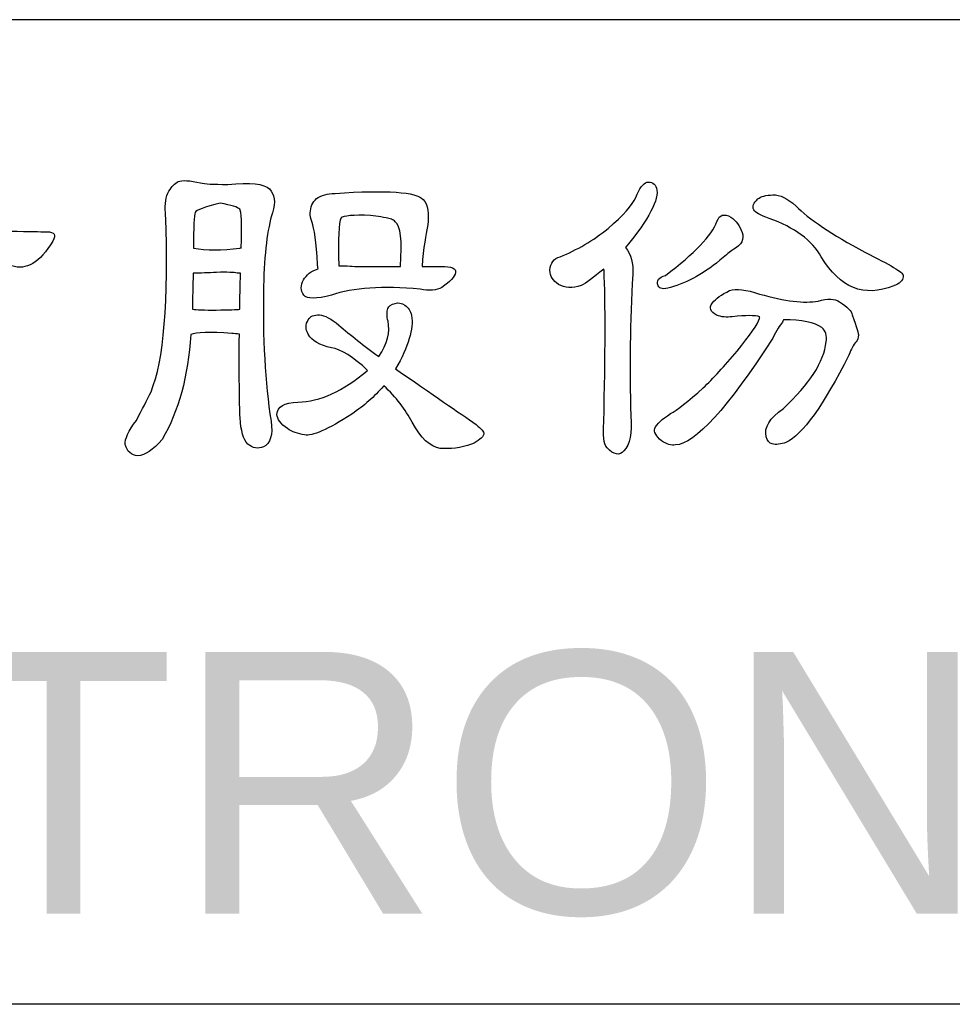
# Model space of a CAD drawing. Header units: millimetres. Extents: x -630 to -92, y 209 to 969.
# Tile 7 of 25: x -301 to -257, y 297 to 343. Entities that reach past the tile are written whole.
import ezdxf

# ---------------------------------------------------------------- set-up
doc = ezdxf.new("R2010")
doc.units = ezdxf.units.MM
doc.header["$LTSCALE"] = 32.67
for name, color, linetype in [('DELTA', 5, 'CONTINUOUS'), ('DF', 3, 'CONTINUOUS'), ('TXT', 7, 'CONTINUOUS')]:
    doc.layers.add(name, color=color, linetype=linetype)
doc.styles.add('TEXTSTYLE_1', font='ARIAL.TTF')

# ---------------------------------------------------------------- blocks, each defined once
blk = doc.blocks.new('A$C71E57D54')
at = {"layer": 'DELTA'}
for points, knots in [([(-178.716, -502.824), (-178.769, -503.972), (-178.711, -504.77), (-178.538, -505.216), (-178.538, -505.216), (-178.473, -505.381), (-178.368, -505.463), (-178.223, -505.463), (-178.223, -505.463), (-178.104, -505.463), (-178.004, -505.388), (-177.922, -505.244), (-177.922, -505.244), (-177.803, -505.015), (-177.745, -504.709), (-177.745, -504.327), (-177.745, -504.327), (-177.754, -503.753), (-177.766, -503.244), (-177.785, -502.796), (-177.785, -502.796), (-176.875, -502.796), (-176.09, -502.919), (-175.432, -503.164), (-175.432, -503.164), (-175.187, -503.274), (-174.905, -503.23), (-174.585, -503.029), (-174.585, -503.029), (-174.394, -502.838), (-174.207, -502.609), (-174.025, -502.345), (-174.025, -502.345), (-173.906, -502.117), (-173.979, -502.007), (-174.245, -502.016), (-174.245, -502.016), (-174.326, -502.016), (-175.507, -502.002), (-177.785, -501.977), (-177.785, -501.977), (-177.785, -501.776), (-177.785, -501.589), (-177.785, -501.414), (-177.785, -501.414), (-177.129, -501.405), (-176.412, -501.41), (-175.638, -501.428), (-175.638, -501.428), (-175.302, -501.428), (-175.101, -501.351), (-175.038, -501.197), (-175.038, -501.197), (-174.982, -501.032), (-175.005, -500.901), (-175.106, -500.801), (-175.106, -500.801), (-175.25, -500.663), (-176.139, -500.614), (-177.771, -500.649), (-177.771, -500.649), (-177.771, -500.404), (-177.731, -500.18), (-177.649, -499.979), (-177.649, -499.979), (-177.239, -499.925), (-176.737, -499.989), (-176.144, -500.171), (-176.144, -500.171), (-175.724, -500.308), (-175.374, -500.248), (-175.092, -499.993), (-175.092, -499.993), (-174.9, -499.802), (-174.814, -499.629), (-174.833, -499.473), (-174.833, -499.473), (-174.858, -499.256), (-175.274, -499.167), (-176.076, -499.214), (-176.076, -499.214), (-176.249, -499.223), (-176.55, -499.237), (-176.98, -499.256), (-176.98, -499.256), (-176.87, -499.146), (-176.714, -499.046), (-176.513, -498.955), (-176.513, -498.955), (-176.258, -498.763), (-176.226, -498.493), (-176.417, -498.147), (-176.417, -498.147), (-176.499, -498.01), (-176.578, -497.914), (-176.65, -497.86), (-176.65, -497.86), (-175.446, -497.86), (-174.375, -498.056), (-173.437, -498.448), (-173.437, -498.448), (-172.917, -498.64), (-172.415, -498.339), (-171.932, -497.545), (-171.932, -497.545), (-171.797, -497.316), (-171.869, -497.204), (-172.151, -497.204), (-172.151, -497.204), (-172.179, -497.204), (-173.299, -497.186), (-175.516, -497.148), (-175.516, -497.148), (-175.379, -497.013), (-175.164, -496.889), (-174.872, -496.78), (-174.872, -496.78), (-174.618, -496.642), (-174.485, -496.469), (-174.476, -496.259), (-174.476, -496.259), (-174.476, -496.059), (-174.609, -495.863), (-174.872, -495.671), (-174.872, -495.671), (-175.145, -495.499), (-175.351, -495.527), (-175.488, -495.755), (-175.488, -495.755), (-175.523, -495.863), (-175.647, -496.15), (-175.857, -496.616), (-175.857, -496.616), (-176.02, -496.833), (-176.139, -497.008), (-176.212, -497.134), (-176.212, -497.134), (-176.496, -497.125), (-176.788, -497.118), (-177.087, -497.109), (-177.087, -497.109), (-177.08, -497.018), (-177.075, -496.908), (-177.075, -496.78), (-177.075, -496.78), (-177.066, -496.698), (-177.047, -496.57), (-177.019, -496.397), (-177.019, -496.397), (-176.928, -495.986), (-176.952, -495.66), (-177.087, -495.412), (-177.087, -495.412), (-177.234, -495.212), (-177.43, -495.135), (-177.675, -495.179), (-177.675, -495.179), (-177.904, -495.235), (-178.009, -495.436), (-177.99, -495.781), (-177.99, -495.781), (-177.955, -495.972), (-177.918, -496.196), (-177.88, -496.451), (-177.88, -496.451), (-177.908, -496.698), (-177.918, -496.913), (-177.908, -497.095), (-177.908, -497.095), (-178.191, -497.085), (-178.473, -497.085), (-178.755, -497.095), (-178.755, -497.095), (-178.755, -496.712), (-178.732, -496.446), (-178.688, -496.301), (-178.688, -496.301), (-178.625, -495.991), (-178.664, -495.723), (-178.811, -495.494), (-178.811, -495.494), (-178.947, -495.321), (-179.129, -495.258), (-179.358, -495.303), (-179.358, -495.303), (-179.577, -495.359), (-179.673, -495.545), (-179.645, -495.863), (-179.645, -495.863), (-179.645, -495.919), (-179.607, -496.329), (-179.535, -497.095), (-179.535, -497.095), (-179.899, -497.085), (-180.27, -497.09), (-180.643, -497.109), (-180.643, -497.109), (-180.725, -496.861), (-180.772, -496.637), (-180.779, -496.439), (-180.779, -496.439), (-180.772, -496.329), (-180.802, -496.21), (-180.874, -496.082), (-180.874, -496.082), (-180.968, -495.963), (-181.117, -495.881), (-181.327, -495.837), (-181.327, -495.837), (-181.5, -495.809), (-181.649, -495.823), (-181.778, -495.877), (-181.778, -495.877), (-181.941, -495.958), (-182.034, -496.059), (-182.05, -496.178), (-182.05, -496.178), (-182.078, -496.378), (-181.973, -496.584), (-181.738, -496.794), (-181.738, -496.794), (-181.619, -496.913), (-181.504, -497.022), (-181.395, -497.12), (-181.395, -497.12), (-181.624, -497.113), (-181.85, -497.118), (-182.078, -497.134), (-182.078, -497.134), (-182.499, -497.144), (-182.772, -497.148), (-182.9, -497.148), (-182.9, -497.148), (-183.318, -497.186), (-183.679, -497.314), (-183.98, -497.531), (-183.98, -497.531), (-184.235, -497.76), (-184.302, -497.984), (-184.183, -498.201), (-184.183, -498.201), (-184.067, -498.392), (-183.78, -498.439), (-183.322, -498.339), (-183.322, -498.339), (-181.481, -497.928), (-179.367, -497.765), (-176.98, -497.846), (-176.98, -497.846), (-176.98, -497.846), (-177.593, -499.172), (-177.593, -499.172), (-177.593, -499.172), (-177.631, -499.2), (-177.659, -499.232), (-177.675, -499.267), (-177.675, -499.267), (-177.932, -499.242), (-178.405, -499.246), (-179.098, -499.281), (-179.098, -499.281), (-179.152, -499.036), (-179.248, -498.78), (-179.386, -498.516), (-179.386, -498.516), (-179.414, -498.462), (-179.435, -498.406), (-179.453, -498.353), (-179.453, -498.353), (-179.572, -498.152), (-179.796, -498.052), (-180.123, -498.052), (-180.123, -498.052), (-180.352, -498.052), (-180.506, -498.129), (-180.587, -498.285), (-180.587, -498.285), (-180.653, -498.42), (-180.615, -498.567), (-180.48, -498.721), (-180.48, -498.721), (-180.261, -498.859), (-180.065, -499.046), (-179.892, -499.281), (-179.892, -499.281), (-180.191, -499.272), (-180.429, -499.258), (-180.601, -499.242), (-180.601, -499.242), (-180.993, -499.186), (-181.294, -499.281), (-181.504, -499.529), (-181.504, -499.529), (-181.649, -499.701), (-181.71, -499.869), (-181.682, -500.035), (-181.682, -500.035), (-181.647, -500.252), (-181.451, -500.317), (-181.094, -500.227), (-181.094, -500.227), (-180.601, -500.079), (-179.831, -500.002), (-178.783, -499.993), (-178.783, -499.993), (-178.73, -500.156), (-178.692, -500.381), (-178.674, -500.663), (-178.674, -500.663), (-179.22, -500.654), (-179.768, -500.654), (-180.314, -500.663), (-180.314, -500.663), (-180.844, -500.635), (-181.194, -500.705), (-181.367, -500.868), (-181.367, -500.868), (-181.542, -501.013), (-181.581, -501.183), (-181.491, -501.375), (-181.491, -501.375), (-181.371, -501.601), (-181.08, -501.671), (-180.615, -501.58), (-180.615, -501.58), (-180.069, -501.489), (-179.421, -501.438), (-178.674, -501.428), (-178.674, -501.428), (-178.683, -501.601), (-178.688, -501.785), (-178.688, -501.977), (-178.688, -501.977), (-179.325, -501.967), (-179.997, -501.977), (-180.697, -502.002), (-180.697, -502.002), (-181.409, -502.03), (-181.906, -502.149), (-182.188, -502.359), (-182.188, -502.359), (-182.433, -502.576), (-182.499, -502.782), (-182.38, -502.973), (-182.38, -502.973), (-182.26, -503.148), (-181.997, -503.193), (-181.586, -503.111), (-181.586, -503.111), (-180.429, -502.864), (-179.472, -502.768), (-178.716, -502.824)], [0, 0, 0, 0, 0.011364, 0.011364, 0.011364, 0.011364, 0.022727, 0.022727, 0.022727, 0.022727, 0.034091, 0.034091, 0.034091, 0.034091, 0.045455, 0.045455, 0.045455, 0.045455, 0.056818, 0.056818, 0.056818, 0.056818, 0.068182, 0.068182, 0.068182, 0.068182, 0.079545, 0.079545, 0.079545, 0.079545, 0.090909, 0.090909, 0.090909, 0.090909, 0.102273, 0.102273, 0.102273, 0.102273, 0.113636, 0.113636, 0.113636, 0.113636, 0.125, 0.125, 0.125, 0.125, 0.136364, 0.136364, 0.136364, 0.136364, 0.147727, 0.147727, 0.147727, 0.147727, 0.159091, 0.159091, 0.159091, 0.159091, 0.170455, 0.170455, 0.170455, 0.170455, 0.181818, 0.181818, 0.181818, 0.181818, 0.193182, 0.193182, 0.193182, 0.193182, 0.204545, 0.204545, 0.204545, 0.204545, 0.215909, 0.215909, 0.215909, 0.215909, 0.227273, 0.227273, 0.227273, 0.227273, 0.238636, 0.238636, 0.238636, 0.238636, 0.25, 0.25, 0.25, 0.25, 0.261364, 0.261364, 0.261364, 0.261364, 0.272727, 0.272727, 0.272727, 0.272727, 0.284091, 0.284091, 0.284091, 0.284091, 0.295455, 0.295455, 0.295455, 0.295455, 0.306818, 0.306818, 0.306818, 0.306818, 0.318182, 0.318182, 0.318182, 0.318182, 0.329545, 0.329545, 0.329545, 0.329545, 0.340909, 0.340909, 0.340909, 0.340909, 0.352273, 0.352273, 0.352273, 0.352273, 0.363636, 0.363636, 0.363636, 0.363636, 0.375, 0.375, 0.375, 0.375, 0.386364, 0.386364, 0.386364, 0.386364, 0.397727, 0.397727, 0.397727, 0.397727, 0.409091, 0.409091, 0.409091, 0.409091, 0.420455, 0.420455, 0.420455, 0.420455, 0.431818, 0.431818, 0.431818, 0.431818, 0.443182, 0.443182, 0.443182, 0.443182, 0.454545, 0.454545, 0.454545, 0.454545, 0.465909, 0.465909, 0.465909, 0.465909, 0.477273, 0.477273, 0.477273, 0.477273, 0.488636, 0.488636, 0.488636, 0.488636, 0.5, 0.5, 0.5, 0.5, 0.511364, 0.511364, 0.511364, 0.511364, 0.522727, 0.522727, 0.522727, 0.522727, 0.534091, 0.534091, 0.534091, 0.534091, 0.545455, 0.545455, 0.545455, 0.545455, 0.556818, 0.556818, 0.556818, 0.556818, 0.568182, 0.568182, 0.568182, 0.568182, 0.579545, 0.579545, 0.579545, 0.579545, 0.590909, 0.590909, 0.590909, 0.590909, 0.602273, 0.602273, 0.602273, 0.602273, 0.613636, 0.613636, 0.613636, 0.613636, 0.625, 0.625, 0.625, 0.625, 0.636364, 0.636364, 0.636364, 0.636364, 0.647727, 0.647727, 0.647727, 0.647727, 0.659091, 0.659091, 0.659091, 0.659091, 0.670455, 0.670455, 0.670455, 0.670455, 0.681818, 0.681818, 0.681818, 0.681818, 0.693182, 0.693182, 0.693182, 0.693182, 0.704545, 0.704545, 0.704545, 0.704545, 0.715909, 0.715909, 0.715909, 0.715909, 0.727273, 0.727273, 0.727273, 0.727273, 0.738636, 0.738636, 0.738636, 0.738636, 0.75, 0.75, 0.75, 0.75, 0.761364, 0.761364, 0.761364, 0.761364, 0.772727, 0.772727, 0.772727, 0.772727, 0.784091, 0.784091, 0.784091, 0.784091, 0.795455, 0.795455, 0.795455, 0.795455, 0.806818, 0.806818, 0.806818, 0.806818, 0.818182, 0.818182, 0.818182, 0.818182, 0.829545, 0.829545, 0.829545, 0.829545, 0.840909, 0.840909, 0.840909, 0.840909, 0.852273, 0.852273, 0.852273, 0.852273, 0.863636, 0.863636, 0.863636, 0.863636, 0.875, 0.875, 0.875, 0.875, 0.886364, 0.886364, 0.886364, 0.886364, 0.897727, 0.897727, 0.897727, 0.897727, 0.909091, 0.909091, 0.909091, 0.909091, 0.920455, 0.920455, 0.920455, 0.920455, 0.931818, 0.931818, 0.931818, 0.931818, 0.943182, 0.943182, 0.943182, 0.943182, 0.954545, 0.954545, 0.954545, 0.954545, 0.965909, 0.965909, 0.965909, 0.965909, 0.977273, 0.977273, 0.977273, 0.977273, 0.988636, 0.988636, 0.988636, 0.988636, 1, 1, 1, 1]), ([(-166.868, -500.978), (-166.677, -500.887), (-166.175, -500.873), (-165.365, -500.936), (-165.365, -500.936), (-165.281, -500.936), (-165.19, -500.945), (-165.09, -500.964), (-165.09, -500.964), (-165.099, -502.45), (-165.09, -503.47), (-165.064, -504.026), (-165.064, -504.026), (-165.036, -504.502), (-164.94, -504.824), (-164.777, -504.996), (-164.777, -504.996), (-164.602, -505.143), (-164.411, -505.176), (-164.203, -505.092), (-164.203, -505.092), (-163.946, -504.975), (-163.855, -504.66), (-163.928, -504.149), (-163.928, -504.149), (-164.147, -502.747), (-164.238, -501.097), (-164.203, -499.2), (-164.203, -499.2), (-164.175, -497.995), (-164.065, -497.099), (-163.874, -496.507), (-163.874, -496.507), (-163.755, -496.115), (-163.792, -495.823), (-163.984, -495.632), (-163.984, -495.632), (-164.175, -495.44), (-164.686, -495.384), (-165.514, -495.466), (-165.514, -495.466), (-166.044, -495.466), (-166.376, -495.45), (-166.513, -495.412), (-166.513, -495.412), (-166.905, -495.321), (-167.178, -495.303), (-167.332, -495.359), (-167.332, -495.359), (-167.451, -495.422), (-167.566, -495.541), (-167.675, -495.713), (-167.675, -495.713), (-167.785, -495.914), (-167.825, -496.178), (-167.799, -496.507), (-167.799, -496.507), (-167.68, -499.769), (-167.857, -501.958), (-168.331, -503.069), (-168.331, -503.069), (-168.478, -503.37), (-168.656, -503.722), (-168.866, -504.121), (-168.866, -504.121), (-169.164, -504.513), (-169.302, -504.81), (-169.274, -505.01), (-169.274, -505.01), (-169.211, -505.267), (-169.057, -505.402), (-168.81, -505.421), (-168.81, -505.421), (-168.555, -505.412), (-168.259, -505.211), (-167.92, -504.819), (-167.92, -504.819), (-167.318, -503.781), (-166.968, -502.499), (-166.868, -500.978)], [0, 0, 0, 0, 0.05, 0.05, 0.05, 0.05, 0.1, 0.1, 0.1, 0.1, 0.15, 0.15, 0.15, 0.15, 0.2, 0.2, 0.2, 0.2, 0.25, 0.25, 0.25, 0.25, 0.3, 0.3, 0.3, 0.3, 0.35, 0.35, 0.35, 0.35, 0.4, 0.4, 0.4, 0.4, 0.45, 0.45, 0.45, 0.45, 0.5, 0.5, 0.5, 0.5, 0.55, 0.55, 0.55, 0.55, 0.6, 0.6, 0.6, 0.6, 0.65, 0.65, 0.65, 0.65, 0.7, 0.7, 0.7, 0.7, 0.75, 0.75, 0.75, 0.75, 0.8, 0.8, 0.8, 0.8, 0.85, 0.85, 0.85, 0.85, 0.9, 0.9, 0.9, 0.9, 0.95, 0.95, 0.95, 0.95, 1, 1, 1, 1]), ([(-151.725, -498.572), (-151.725, -498.579), (-151.721, -498.593), (-151.713, -498.612), (-151.713, -498.612), (-151.657, -499.816), (-151.662, -501.676), (-151.725, -504.191), (-151.725, -504.191), (-151.762, -504.665), (-151.721, -504.98), (-151.604, -505.134), (-151.604, -505.134), (-151.347, -505.388), (-151.142, -505.426), (-150.988, -505.244), (-150.988, -505.244), (-150.759, -505.015), (-150.673, -504.588), (-150.729, -503.958), (-150.729, -503.958), (-150.782, -502.208), (-150.759, -500.481), (-150.659, -498.775), (-150.659, -498.775), (-150.633, -498.367), (-150.719, -498.033), (-150.92, -497.779), (-150.92, -497.779), (-150.064, -496.731), (-149.683, -496.005), (-149.784, -495.604), (-149.784, -495.604), (-149.849, -495.431), (-149.968, -495.359), (-150.141, -495.384), (-150.141, -495.384), (-150.276, -495.422), (-150.414, -495.608), (-150.551, -495.947), (-150.551, -495.947), (-150.668, -496.22), (-151.006, -496.598), (-151.562, -497.081), (-151.562, -497.081), (-152.117, -497.526), (-152.705, -497.874), (-153.326, -498.119), (-153.326, -498.119), (-153.555, -498.185), (-153.676, -498.348), (-153.695, -498.612), (-153.695, -498.612), (-153.695, -498.831), (-153.59, -499.004), (-153.38, -499.132), (-153.38, -499.132), (-153.153, -499.277), (-152.876, -499.291), (-152.547, -499.172), (-152.547, -499.172), (-152.374, -499.081), (-152.101, -498.88), (-151.725, -498.572)], [0, 0, 0, 0, 0.0625, 0.0625, 0.0625, 0.0625, 0.125, 0.125, 0.125, 0.125, 0.1875, 0.1875, 0.1875, 0.1875, 0.25, 0.25, 0.25, 0.25, 0.3125, 0.3125, 0.3125, 0.3125, 0.375, 0.375, 0.375, 0.375, 0.4375, 0.4375, 0.4375, 0.4375, 0.5, 0.5, 0.5, 0.5, 0.5625, 0.5625, 0.5625, 0.5625, 0.625, 0.625, 0.625, 0.625, 0.6875, 0.6875, 0.6875, 0.6875, 0.75, 0.75, 0.75, 0.75, 0.8125, 0.8125, 0.8125, 0.8125, 0.875, 0.875, 0.875, 0.875, 0.9375, 0.9375, 0.9375, 0.9375, 1, 1, 1, 1]), ([(-162.205, -498.558), (-162.453, -498.649), (-162.63, -498.784), (-162.74, -498.966), (-162.74, -498.966), (-162.847, -499.167), (-162.845, -499.356), (-162.726, -499.529), (-162.726, -499.529), (-162.607, -499.673), (-162.268, -499.673), (-161.713, -499.529), (-161.713, -499.529), (-160.91, -499.256), (-159.827, -499.181), (-158.46, -499.309), (-158.46, -499.309), (-158.122, -499.372), (-157.858, -499.351), (-157.667, -499.242), (-157.667, -499.242), (-157.356, -499.041), (-157.188, -498.859), (-157.16, -498.693), (-157.16, -498.693), (-157.123, -498.549), (-157.303, -498.476), (-157.692, -498.476), (-157.692, -498.476), (-157.921, -498.476), (-158.154, -498.476), (-158.39, -498.476), (-158.39, -498.476), (-158.327, -497.783), (-158.259, -497.295), (-158.185, -497.013), (-158.185, -497.013), (-158.122, -496.537), (-158.178, -496.206), (-158.35, -496.014), (-158.35, -496.014), (-158.595, -495.741), (-159.671, -495.667), (-161.578, -495.795), (-161.578, -495.795), (-161.86, -495.804), (-162.086, -495.867), (-162.261, -495.986), (-162.261, -495.986), (-162.406, -496.124), (-162.483, -496.297), (-162.492, -496.507), (-162.492, -496.507), (-162.492, -496.598), (-162.469, -496.717), (-162.425, -496.861), (-162.425, -496.861), (-162.343, -497.062), (-162.273, -497.578), (-162.219, -498.406), (-162.219, -498.406), (-162.219, -498.444), (-162.215, -498.493), (-162.205, -498.558)], [0, 0, 0, 0, 0.0625, 0.0625, 0.0625, 0.0625, 0.125, 0.125, 0.125, 0.125, 0.1875, 0.1875, 0.1875, 0.1875, 0.25, 0.25, 0.25, 0.25, 0.3125, 0.3125, 0.3125, 0.3125, 0.375, 0.375, 0.375, 0.375, 0.4375, 0.4375, 0.4375, 0.4375, 0.5, 0.5, 0.5, 0.5, 0.5625, 0.5625, 0.5625, 0.5625, 0.625, 0.625, 0.625, 0.625, 0.6875, 0.6875, 0.6875, 0.6875, 0.75, 0.75, 0.75, 0.75, 0.8125, 0.8125, 0.8125, 0.8125, 0.875, 0.875, 0.875, 0.875, 0.9375, 0.9375, 0.9375, 0.9375, 1, 1, 1, 1]), ([(-145.655, -496.712), (-144.724, -497.048), (-144.087, -497.517), (-143.742, -498.119), (-143.742, -498.119), (-143.058, -499.267), (-142.174, -499.624), (-141.088, -499.186), (-141.088, -499.186), (-141.079, -499.176), (-141.056, -499.167), (-141.021, -499.16), (-141.021, -499.16), (-140.82, -499.067), (-140.724, -498.95), (-140.734, -498.803), (-140.734, -498.803), (-140.741, -498.693), (-141.212, -498.411), (-142.141, -497.956), (-142.141, -497.956), (-143.371, -497.291), (-144.216, -496.726), (-144.671, -496.259), (-144.671, -496.259), (-144.981, -495.977), (-145.263, -495.842), (-145.518, -495.851), (-145.518, -495.851), (-145.774, -495.858), (-145.957, -495.909), (-146.066, -496), (-146.066, -496), (-146.239, -496.147), (-146.288, -496.278), (-146.216, -496.397), (-146.216, -496.397), (-146.178, -496.488), (-145.991, -496.593), (-145.655, -496.712)], [0, 0, 0, 0, 0.1, 0.1, 0.1, 0.1, 0.2, 0.2, 0.2, 0.2, 0.3, 0.3, 0.3, 0.3, 0.4, 0.4, 0.4, 0.4, 0.5, 0.5, 0.5, 0.5, 0.6, 0.6, 0.6, 0.6, 0.7, 0.7, 0.7, 0.7, 0.8, 0.8, 0.8, 0.8, 0.9, 0.9, 0.9, 0.9, 1, 1, 1, 1]), ([(-165.078, -497.804), (-165.734, -497.888), (-166.299, -497.888), (-166.772, -497.804), (-166.772, -497.804), (-166.772, -497.039), (-166.749, -496.602), (-166.705, -496.493), (-166.705, -496.493), (-166.677, -496.411), (-166.371, -496.297), (-165.788, -496.15), (-165.788, -496.15), (-165.377, -496.234), (-165.141, -496.306), (-165.078, -496.369), (-165.078, -496.369), (-165.013, -496.434), (-164.994, -496.913), (-165.022, -497.804), (-165.022, -497.804), (-165.031, -497.797), (-165.05, -497.797), (-165.078, -497.804)], [0, 0, 0, 0, 0.166667, 0.166667, 0.166667, 0.166667, 0.333333, 0.333333, 0.333333, 0.333333, 0.5, 0.5, 0.5, 0.5, 0.666667, 0.666667, 0.666667, 0.666667, 0.833333, 0.833333, 0.833333, 0.833333, 1, 1, 1, 1]), ([(-160.619, -498.476), (-160.794, -498.476), (-160.929, -498.472), (-161.029, -498.462), (-161.029, -498.462), (-161.167, -498.453), (-161.302, -498.448), (-161.44, -498.448), (-161.44, -498.448), (-161.477, -497.454), (-161.449, -496.871), (-161.358, -496.698), (-161.358, -496.698), (-161.277, -496.616), (-160.915, -496.584), (-160.278, -496.602), (-160.278, -496.602), (-160.024, -496.63), (-159.767, -496.675), (-159.512, -496.738), (-159.512, -496.738), (-159.447, -496.766), (-159.403, -496.798), (-159.375, -496.833), (-159.375, -496.833), (-159.174, -496.98), (-159.111, -497.526), (-159.183, -498.476), (-159.183, -498.476), (-159.676, -498.476), (-160.154, -498.476), (-160.619, -498.476)], [0, 0, 0, 0, 0.125, 0.125, 0.125, 0.125, 0.25, 0.25, 0.25, 0.25, 0.375, 0.375, 0.375, 0.375, 0.5, 0.5, 0.5, 0.5, 0.625, 0.625, 0.625, 0.625, 0.75, 0.75, 0.75, 0.75, 0.875, 0.875, 0.875, 0.875, 1, 1, 1, 1]), ([(-146.955, -497.846), (-146.671, -497.683), (-146.568, -497.477), (-146.64, -497.23), (-146.64, -497.23), (-146.731, -496.985), (-146.871, -496.798), (-147.063, -496.67), (-147.063, -496.67), (-147.31, -496.525), (-147.478, -496.574), (-147.569, -496.822), (-147.569, -496.822), (-147.76, -497.34), (-148.39, -498), (-149.457, -498.803), (-149.457, -498.803), (-149.702, -498.868), (-149.793, -498.994), (-149.73, -499.186), (-149.73, -499.186), (-149.676, -499.305), (-149.525, -499.323), (-149.28, -499.242), (-149.28, -499.242), (-148.64, -499.076), (-147.994, -498.712), (-147.338, -498.147), (-147.338, -498.147), (-147.172, -498), (-147.046, -497.9), (-146.955, -497.846)], [0, 0, 0, 0, 0.125, 0.125, 0.125, 0.125, 0.25, 0.25, 0.25, 0.25, 0.375, 0.375, 0.375, 0.375, 0.5, 0.5, 0.5, 0.5, 0.625, 0.625, 0.625, 0.625, 0.75, 0.75, 0.75, 0.75, 0.875, 0.875, 0.875, 0.875, 1, 1, 1, 1]), ([(-165.939, -500.075), (-166.376, -500.075), (-166.667, -500.066), (-166.814, -500.047), (-166.814, -500.047), (-166.805, -499.638), (-166.796, -499.195), (-166.786, -498.721), (-166.786, -498.721), (-166.513, -498.721), (-166.226, -498.712), (-165.925, -498.693), (-165.925, -498.693), (-165.533, -498.684), (-165.281, -498.693), (-165.174, -498.721), (-165.174, -498.721), (-165.136, -498.721), (-165.094, -498.721), (-165.05, -498.721), (-165.05, -498.721), (-165.059, -499.186), (-165.069, -499.629), (-165.078, -500.047), (-165.078, -500.047), (-165.169, -500.056), (-165.456, -500.066), (-165.939, -500.075)], [0, 0, 0, 0, 0.142857, 0.142857, 0.142857, 0.142857, 0.285714, 0.285714, 0.285714, 0.285714, 0.428571, 0.428571, 0.428571, 0.428571, 0.571429, 0.571429, 0.571429, 0.571429, 0.714286, 0.714286, 0.714286, 0.714286, 0.857143, 0.857143, 0.857143, 0.857143, 1, 1, 1, 1]), ([(-145.996, -500.322), (-146.005, -500.329), (-146.01, -500.353), (-146.01, -500.39), (-146.01, -500.39), (-146.075, -500.591), (-146.349, -500.987), (-146.832, -501.58), (-146.832, -501.58), (-147.296, -502.135), (-147.711, -502.586), (-148.075, -502.934), (-148.075, -502.934), (-148.631, -503.435), (-149.032, -503.748), (-149.28, -503.876), (-149.28, -503.876), (-149.588, -504.077), (-149.779, -504.259), (-149.854, -504.422), (-149.854, -504.422), (-149.889, -504.541), (-149.807, -504.693), (-149.606, -504.875), (-149.606, -504.875), (-149.415, -504.994), (-149.242, -505.043), (-149.088, -505.024), (-149.088, -505.024), (-148.376, -504.989), (-147.186, -503.68), (-145.518, -501.102), (-145.518, -501.102), (-145.382, -500.817), (-145.263, -500.626), (-145.163, -500.525), (-145.163, -500.525), (-145.154, -500.499), (-145.144, -500.467), (-145.135, -500.43), (-145.135, -500.43), (-144.451, -500.43), (-143.982, -500.525), (-143.728, -500.717), (-143.728, -500.717), (-143.581, -500.836), (-143.527, -501.008), (-143.562, -501.237), (-143.562, -501.237), (-143.646, -501.977), (-144.169, -502.791), (-145.135, -503.685), (-145.135, -503.685), (-145.637, -504.04), (-145.847, -504.387), (-145.765, -504.723), (-145.765, -504.723), (-145.728, -504.87), (-145.655, -504.957), (-145.546, -504.985), (-145.546, -504.985), (-145.401, -505.02), (-145.231, -505.001), (-145.039, -504.929), (-145.039, -504.929), (-144.437, -504.646), (-143.667, -503.58), (-142.729, -501.729), (-142.729, -501.729), (-142.647, -501.51), (-142.561, -501.347), (-142.47, -501.237), (-142.47, -501.237), (-142.414, -501.174), (-142.384, -501.092), (-142.374, -500.992), (-142.374, -500.992), (-142.374, -500.964), (-142.451, -500.717), (-142.605, -500.252), (-142.605, -500.252), (-142.633, -500.117), (-142.787, -499.956), (-143.07, -499.774), (-143.07, -499.774), (-143.245, -499.655), (-143.509, -499.648), (-143.863, -499.746), (-143.863, -499.746), (-144.356, -499.839), (-145.072, -499.75), (-146.01, -499.487), (-146.01, -499.487), (-146.503, -499.323), (-146.867, -499.281), (-147.105, -499.363), (-147.105, -499.363), (-147.406, -499.501), (-147.616, -499.65), (-147.735, -499.816), (-147.735, -499.816), (-147.87, -499.989), (-147.821, -500.138), (-147.583, -500.266), (-147.583, -500.266), (-147.41, -500.329), (-147.219, -500.348), (-147.009, -500.322), (-147.009, -500.322), (-146.507, -500.266), (-146.171, -500.266), (-145.996, -500.322)], [0, 0, 0, 0, 0.035714, 0.035714, 0.035714, 0.035714, 0.071429, 0.071429, 0.071429, 0.071429, 0.107143, 0.107143, 0.107143, 0.107143, 0.142857, 0.142857, 0.142857, 0.142857, 0.178571, 0.178571, 0.178571, 0.178571, 0.214286, 0.214286, 0.214286, 0.214286, 0.25, 0.25, 0.25, 0.25, 0.285714, 0.285714, 0.285714, 0.285714, 0.321429, 0.321429, 0.321429, 0.321429, 0.357143, 0.357143, 0.357143, 0.357143, 0.392857, 0.392857, 0.392857, 0.392857, 0.428571, 0.428571, 0.428571, 0.428571, 0.464286, 0.464286, 0.464286, 0.464286, 0.5, 0.5, 0.5, 0.5, 0.535714, 0.535714, 0.535714, 0.535714, 0.571429, 0.571429, 0.571429, 0.571429, 0.607143, 0.607143, 0.607143, 0.607143, 0.642857, 0.642857, 0.642857, 0.642857, 0.678571, 0.678571, 0.678571, 0.678571, 0.714286, 0.714286, 0.714286, 0.714286, 0.75, 0.75, 0.75, 0.75, 0.785714, 0.785714, 0.785714, 0.785714, 0.821429, 0.821429, 0.821429, 0.821429, 0.857143, 0.857143, 0.857143, 0.857143, 0.892857, 0.892857, 0.892857, 0.892857, 0.928571, 0.928571, 0.928571, 0.928571, 0.964286, 0.964286, 0.964286, 0.964286, 1, 1, 1, 1]), ([(-159.786, -502.852), (-159.347, -503.27), (-159.001, -503.718), (-158.747, -504.191), (-158.747, -504.191), (-158.437, -504.775), (-158.094, -505.092), (-157.72, -505.148), (-157.72, -505.148), (-157.356, -505.185), (-156.973, -505.134), (-156.572, -504.996), (-156.572, -504.996), (-156.318, -504.88), (-156.166, -504.756), (-156.122, -504.628), (-156.122, -504.628), (-156.112, -504.546), (-156.208, -504.427), (-156.409, -504.273), (-156.409, -504.273), (-157.011, -503.853), (-157.993, -503.174), (-159.361, -502.236), (-159.361, -502.236), (-158.887, -501.405), (-158.691, -500.754), (-158.773, -500.28), (-158.773, -500.28), (-158.81, -500.107), (-158.892, -499.979), (-159.02, -499.897), (-159.02, -499.897), (-159.139, -499.816), (-159.256, -499.792), (-159.375, -499.83), (-159.375, -499.83), (-159.522, -499.865), (-159.613, -499.93), (-159.648, -500.021), (-159.648, -500.021), (-159.685, -500.138), (-159.681, -500.294), (-159.636, -500.486), (-159.636, -500.486), (-159.552, -500.878), (-159.666, -501.309), (-159.977, -501.785), (-159.977, -501.785), (-160.523, -501.375), (-161.011, -500.992), (-161.44, -500.635), (-161.44, -500.635), (-161.722, -500.39), (-161.96, -500.261), (-162.152, -500.252), (-162.152, -500.252), (-162.352, -500.243), (-162.488, -500.304), (-162.56, -500.43), (-162.56, -500.43), (-162.67, -500.604), (-162.67, -500.782), (-162.56, -500.964), (-162.56, -500.964), (-162.425, -501.209), (-162.142, -501.375), (-161.713, -501.456), (-161.713, -501.456), (-161.349, -501.519), (-160.906, -501.797), (-160.388, -502.289), (-160.388, -502.289), (-160.397, -502.289), (-160.402, -502.294), (-160.402, -502.303), (-160.402, -502.303), (-161.286, -503.05), (-162.133, -503.435), (-162.943, -503.452), (-162.943, -503.452), (-163.445, -503.461), (-163.701, -503.613), (-163.711, -503.904), (-163.711, -503.904), (-163.701, -504.077), (-163.573, -504.25), (-163.328, -504.422), (-163.328, -504.422), (-163.153, -504.541), (-162.943, -504.618), (-162.698, -504.656), (-162.698, -504.656), (-162.425, -504.709), (-161.846, -504.455), (-160.962, -503.89), (-160.962, -503.89), (-160.523, -503.589), (-160.135, -503.246), (-159.799, -502.864), (-159.799, -502.864), (-159.799, -502.857), (-159.795, -502.852), (-159.786, -502.852)], [0, 0, 0, 0, 0.038462, 0.038462, 0.038462, 0.038462, 0.076923, 0.076923, 0.076923, 0.076923, 0.115385, 0.115385, 0.115385, 0.115385, 0.153846, 0.153846, 0.153846, 0.153846, 0.192308, 0.192308, 0.192308, 0.192308, 0.230769, 0.230769, 0.230769, 0.230769, 0.269231, 0.269231, 0.269231, 0.269231, 0.307692, 0.307692, 0.307692, 0.307692, 0.346154, 0.346154, 0.346154, 0.346154, 0.384615, 0.384615, 0.384615, 0.384615, 0.423077, 0.423077, 0.423077, 0.423077, 0.461538, 0.461538, 0.461538, 0.461538, 0.5, 0.5, 0.5, 0.5, 0.538462, 0.538462, 0.538462, 0.538462, 0.576923, 0.576923, 0.576923, 0.576923, 0.615385, 0.615385, 0.615385, 0.615385, 0.653846, 0.653846, 0.653846, 0.653846, 0.692308, 0.692308, 0.692308, 0.692308, 0.730769, 0.730769, 0.730769, 0.730769, 0.769231, 0.769231, 0.769231, 0.769231, 0.807692, 0.807692, 0.807692, 0.807692, 0.846154, 0.846154, 0.846154, 0.846154, 0.884615, 0.884615, 0.884615, 0.884615, 0.923077, 0.923077, 0.923077, 0.923077, 0.961538, 0.961538, 0.961538, 0.961538, 1, 1, 1, 1])]:
    blk.add_open_spline(points, degree=3, knots=knots, dxfattribs=at)
at = {"layer": 'DF'}
for p, q in [((-25, -489.424), (-415, -489.424)), ((-25, -525.542), (-415, -525.542))]:
    blk.add_line(p, q, dxfattribs=at)
at = {"layer": 'DELTA', "style": 'TEXTSTYLE_1'}
blk.add_text('DELTA ELECTRONICS, INC. ', height=9.6, dxfattribs=at).set_placement((-257.61, -522.214))

msp = doc.modelspace()

# ---------------------------------------------------------------- block references
at = {"layer": 'TXT', "color": 7, "xscale": 1.279999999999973, "yscale": 1.279999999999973, "zscale": 1.28}
msp.add_blockref('A$C71E57D54', (-79.646, 969.224), dxfattribs=at)

doc.saveas('drawing.dxf')
